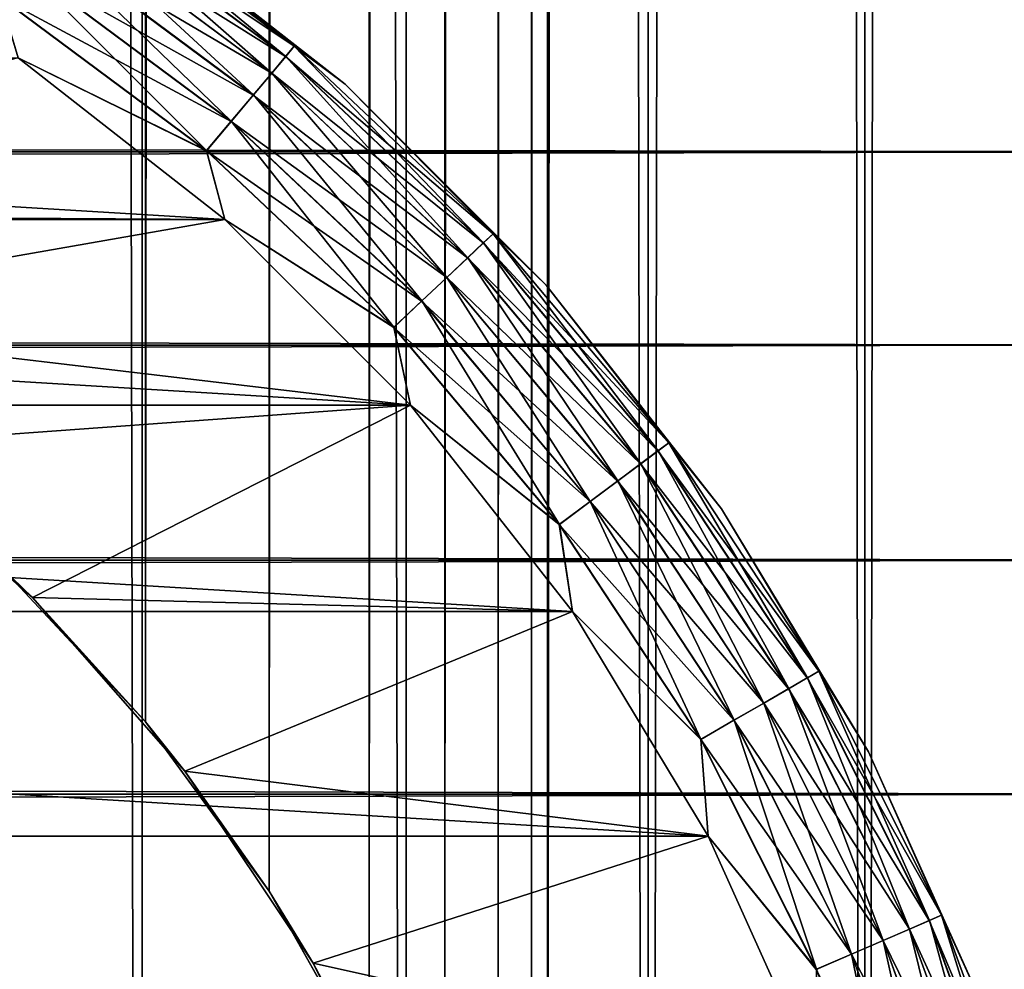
# Model space of a CAD drawing. Extents: x -265 to 265, y 0 to 747.
# Tile 106 of 256: x 257 to 262, y 25 to 30. Entities that reach past the tile are written whole.
import ezdxf

# ---------------------------------------------------------------- set-up
doc = ezdxf.new("R2010")
doc.units = 0
doc.header["$LTSCALE"] = 65.185185
for name, color, linetype in [('100', 7, 'CONTINUOUS'), ('104', 7, 'CONTINUOUS'), ('108', 7, 'CONTINUOUS'), ('43', 7, 'CONTINUOUS'), ('87', 7, 'CONTINUOUS'), ('88', 7, 'CONTINUOUS'), ('96', 7, 'CONTINUOUS'), ('97', 7, 'CONTINUOUS'), ('98', 7, 'CONTINUOUS')]:
    doc.layers.add(name, color=color, linetype=linetype)

msp = doc.modelspace()

# ---------------------------------------------------------------- linework, layer by layer
at = {"layer": '100', "color": 7, "linetype": 'CONTINUOUS'}
for points in [[(258.6206, 29.7306, -74), (257.3848, 30.6988, -74), (258.6206, 29.7306, -26), (258.6206, 29.7306, -74)], [(258.6206, 29.7306, -26), (257.3848, 30.6988, -74), (257.3848, 30.6988, -26), (258.6206, 29.7306, -26)], [(259.7306, 28.6206, -74), (258.6206, 29.7306, -74), (259.7306, 28.6206, -26), (259.7306, 28.6206, -74)], [(259.7306, 28.6206, -26), (258.6206, 29.7306, -74), (258.6206, 29.7306, -26), (259.7306, 28.6206, -26)], [(260.6988, 27.3848, -74), (259.7306, 28.6206, -74), (260.6988, 27.3848, -26), (260.6988, 27.3848, -74)], [(260.6988, 27.3848, -26), (259.7306, 28.6206, -74), (259.7306, 28.6206, -26), (260.6988, 27.3848, -26)], [(261.5109, 26.0414, -74), (260.6988, 27.3848, -74), (261.5109, 26.0414, -26), (261.5109, 26.0414, -74)], [(261.5109, 26.0414, -26), (260.6988, 27.3848, -74), (260.6988, 27.3848, -26), (261.5109, 26.0414, -26)], [(262.1552, 24.6099, -74), (261.5109, 26.0414, -74), (262.1552, 24.6099, -26), (262.1552, 24.6099, -74)], [(262.1552, 24.6099, -26), (261.5109, 26.0414, -74), (261.5109, 26.0414, -26), (262.1552, 24.6099, -26)]]:
    msp.add_3dface(points, dxfattribs=at)
at = {"layer": '104', "color": 7, "linetype": 'CONTINUOUS'}
for points in [[(258.3401, 29.9394, -74.2225), (257.0891, 30.7785, -74.4341), (257.1298, 30.8404, -74.2225), (258.3401, 29.9394, -74.2225)], [(257.3848, 30.6988, -74), (258.3401, 29.9394, -74.2225), (257.1298, 30.8404, -74.2225), (257.3848, 30.6988, -74)], [(258.2925, 29.8826, -74.4341), (257.0236, 30.6788, -74.6238), (257.0891, 30.7785, -74.4341), (258.2925, 29.8826, -74.4341)], [(258.2925, 29.8826, -74.4341), (257.0891, 30.7785, -74.4341), (258.3401, 29.9394, -74.2225), (258.2925, 29.8826, -74.4341)], [(258.2158, 29.7912, -74.6238), (256.9364, 30.5463, -74.7823), (257.0236, 30.6788, -74.6238), (258.2158, 29.7912, -74.6238)], [(258.2158, 29.7912, -74.6238), (257.0236, 30.6788, -74.6238), (258.2925, 29.8826, -74.4341), (258.2158, 29.7912, -74.6238)], [(257.3848, 30.6988, -74), (258.6206, 29.7306, -74), (258.3401, 29.9394, -74.2225), (257.3848, 30.6988, -74)], [(258.1139, 29.6698, -74.7823), (256.8321, 30.3877, -74.9014), (256.9364, 30.5463, -74.7823), (258.1139, 29.6698, -74.7823)], [(258.1139, 29.6698, -74.7823), (256.9364, 30.5463, -74.7823), (258.2158, 29.7912, -74.6238), (258.1139, 29.6698, -74.7823)], [(257.9918, 29.5243, -74.9014), (256.7158, 30.2109, -74.9752), (256.8321, 30.3877, -74.9014), (257.9918, 29.5243, -74.9014)], [(257.9918, 29.5243, -74.9014), (256.8321, 30.3877, -74.9014), (258.1139, 29.6698, -74.7823), (257.9918, 29.5243, -74.9014)], [(257.8558, 29.3622, -74.9752), (256.8167, 29.8758, -75), (256.7158, 30.2109, -74.9752), (257.8558, 29.3622, -74.9752)], [(257.8558, 29.3622, -74.9752), (256.7158, 30.2109, -74.9752), (257.9918, 29.5243, -74.9014), (257.8558, 29.3622, -74.9752)], [(259.4376, 28.9039, -74.2225), (258.2925, 29.8826, -74.4341), (258.3401, 29.9394, -74.2225), (259.4376, 28.9039, -74.2225)], [(258.6206, 29.7306, -74), (259.4376, 28.9039, -74.2225), (258.3401, 29.9394, -74.2225), (258.6206, 29.7306, -74)], [(257.9575, 28.9821, -75), (256.8167, 29.8758, -75), (257.8558, 29.3622, -74.9752), (257.9575, 28.9821, -75)], [(259.3838, 28.8531, -74.4341), (258.2158, 29.7912, -74.6238), (258.2925, 29.8826, -74.4341), (259.3838, 28.8531, -74.4341)], [(259.3838, 28.8531, -74.4341), (258.2925, 29.8826, -74.4341), (259.4376, 28.9039, -74.2225), (259.3838, 28.8531, -74.4341)], [(259.297, 28.7712, -74.6238), (258.1139, 29.6698, -74.7823), (258.2158, 29.7912, -74.6238), (259.297, 28.7712, -74.6238)], [(259.297, 28.7712, -74.6238), (258.2158, 29.7912, -74.6238), (259.3838, 28.8531, -74.4341), (259.297, 28.7712, -74.6238)], [(258.6206, 29.7306, -74), (259.7306, 28.6206, -74), (259.4376, 28.9039, -74.2225), (258.6206, 29.7306, -74)], [(259.1816, 28.6624, -74.7823), (257.9918, 29.5243, -74.9014), (258.1139, 29.6698, -74.7823), (259.1816, 28.6624, -74.7823)], [(259.1816, 28.6624, -74.7823), (258.1139, 29.6698, -74.7823), (259.297, 28.7712, -74.6238), (259.1816, 28.6624, -74.7823)], [(259.0435, 28.5321, -74.9014), (257.8558, 29.3622, -74.9752), (257.9918, 29.5243, -74.9014), (259.0435, 28.5321, -74.9014)], [(259.0435, 28.5321, -74.9014), (257.9918, 29.5243, -74.9014), (259.1816, 28.6624, -74.7823), (259.0435, 28.5321, -74.9014)], [(258.8895, 28.3869, -74.9752), (257.9575, 28.9821, -75), (257.8558, 29.3622, -74.9752), (258.8895, 28.3869, -74.9752)], [(258.8895, 28.3869, -74.9752), (257.8558, 29.3622, -74.9752), (259.0435, 28.5321, -74.9014), (258.8895, 28.3869, -74.9752)], [(258.9821, 27.9575, -75), (257.9575, 28.9821, -75), (258.8895, 28.3869, -74.9752), (258.9821, 27.9575, -75)], [(260.4075, 27.7481, -74.2225), (259.3838, 28.8531, -74.4341), (259.4376, 28.9039, -74.2225), (260.4075, 27.7481, -74.2225)], [(259.7306, 28.6206, -74), (260.4075, 27.7481, -74.2225), (259.4376, 28.9039, -74.2225), (259.7306, 28.6206, -74)], [(260.3481, 27.7039, -74.4341), (259.297, 28.7712, -74.6238), (259.3838, 28.8531, -74.4341), (260.3481, 27.7039, -74.4341)], [(260.3481, 27.7039, -74.4341), (259.3838, 28.8531, -74.4341), (260.4075, 27.7481, -74.2225), (260.3481, 27.7039, -74.4341)], [(260.2524, 27.6326, -74.6238), (259.1816, 28.6624, -74.7823), (259.297, 28.7712, -74.6238), (260.2524, 27.6326, -74.6238)], [(260.2524, 27.6326, -74.6238), (259.297, 28.7712, -74.6238), (260.3481, 27.7039, -74.4341), (260.2524, 27.6326, -74.6238)], [(260.1252, 27.5379, -74.7823), (259.0435, 28.5321, -74.9014), (259.1816, 28.6624, -74.7823), (260.1252, 27.5379, -74.7823)], [(260.1252, 27.5379, -74.7823), (259.1816, 28.6624, -74.7823), (260.2524, 27.6326, -74.6238), (260.1252, 27.5379, -74.7823)], [(259.7306, 28.6206, -74), (260.6988, 27.3848, -74), (260.4075, 27.7481, -74.2225), (259.7306, 28.6206, -74)], [(259.9729, 27.4245, -74.9014), (258.8895, 28.3869, -74.9752), (259.0435, 28.5321, -74.9014), (259.9729, 27.4245, -74.9014)], [(259.9729, 27.4245, -74.9014), (259.0435, 28.5321, -74.9014), (260.1252, 27.5379, -74.7823), (259.9729, 27.4245, -74.9014)], [(259.8031, 27.2981, -74.9752), (258.9821, 27.9575, -75), (258.8895, 28.3869, -74.9752), (259.8031, 27.2981, -74.9752)], [(259.8031, 27.2981, -74.9752), (258.8895, 28.3869, -74.9752), (259.9729, 27.4245, -74.9014), (259.8031, 27.2981, -74.9752)], [(259.8758, 26.8168, -75), (258.9821, 27.9575, -75), (259.8031, 27.2981, -74.9752), (259.8758, 26.8168, -75)], [(261.2366, 26.4875, -74.2225), (260.3481, 27.7039, -74.4341), (260.4075, 27.7481, -74.2225), (261.2366, 26.4875, -74.2225)], [(260.6988, 27.3848, -74), (261.2366, 26.4875, -74.2225), (260.4075, 27.7481, -74.2225), (260.6988, 27.3848, -74)], [(261.1725, 26.4504, -74.4341), (260.2524, 27.6326, -74.6238), (260.3481, 27.7039, -74.4341), (261.1725, 26.4504, -74.4341)], [(261.1725, 26.4504, -74.4341), (260.3481, 27.7039, -74.4341), (261.2366, 26.4875, -74.2225), (261.1725, 26.4504, -74.4341)], [(261.0691, 26.3908, -74.6238), (260.1252, 27.5379, -74.7823), (260.2524, 27.6326, -74.6238), (261.0691, 26.3908, -74.6238)], [(261.0691, 26.3908, -74.6238), (260.2524, 27.6326, -74.6238), (261.1725, 26.4504, -74.4341), (261.0691, 26.3908, -74.6238)], [(260.9318, 26.3115, -74.7823), (259.9729, 27.4245, -74.9014), (260.1252, 27.5379, -74.7823), (260.9318, 26.3115, -74.7823)], [(260.9318, 26.3115, -74.7823), (260.1252, 27.5379, -74.7823), (261.0691, 26.3908, -74.6238), (260.9318, 26.3115, -74.7823)], [(260.7674, 26.2165, -74.9014), (259.8031, 27.2981, -74.9752), (259.9729, 27.4245, -74.9014), (260.7674, 26.2165, -74.9014)], [(260.7674, 26.2165, -74.9014), (259.9729, 27.4245, -74.9014), (260.9318, 26.3115, -74.7823), (260.7674, 26.2165, -74.9014)], [(260.6988, 27.3848, -74), (261.5109, 26.0414, -74), (261.2366, 26.4875, -74.2225), (260.6988, 27.3848, -74)], [(260.5841, 26.1107, -74.9752), (259.8758, 26.8168, -75), (259.8031, 27.2981, -74.9752), (260.5841, 26.1107, -74.9752)], [(260.5841, 26.1107, -74.9752), (259.8031, 27.2981, -74.9752), (260.7674, 26.2165, -74.9014), (260.5841, 26.1107, -74.9752)], [(260.6255, 25.5767, -75), (259.8758, 26.8168, -75), (260.5841, 26.1107, -74.9752), (260.6255, 25.5767, -75)], [(261.9138, 25.1391, -74.2225), (261.1725, 26.4504, -74.4341), (261.2366, 26.4875, -74.2225), (261.9138, 25.1391, -74.2225)], [(261.5109, 26.0414, -74), (261.9138, 25.1391, -74.2225), (261.2366, 26.4875, -74.2225), (261.5109, 26.0414, -74)], [(261.8458, 25.1098, -74.4341), (261.0691, 26.3908, -74.6238), (261.1725, 26.4504, -74.4341), (261.8458, 25.1098, -74.4341)], [(261.8458, 25.1098, -74.4341), (261.1725, 26.4504, -74.4341), (261.9138, 25.1391, -74.2225), (261.8458, 25.1098, -74.4341)], [(261.7362, 25.0625, -74.6238), (260.9318, 26.3115, -74.7823), (261.0691, 26.3908, -74.6238), (261.7362, 25.0625, -74.6238)], [(261.7362, 25.0625, -74.6238), (261.0691, 26.3908, -74.6238), (261.8458, 25.1098, -74.4341), (261.7362, 25.0625, -74.6238)], [(261.5906, 24.9997, -74.7823), (260.7674, 26.2165, -74.9014), (260.9318, 26.3115, -74.7823), (261.5906, 24.9997, -74.7823)], [(261.5906, 24.9997, -74.7823), (260.9318, 26.3115, -74.7823), (261.7362, 25.0625, -74.6238), (261.5906, 24.9997, -74.7823)], [(261.4162, 24.9245, -74.9014), (260.5841, 26.1107, -74.9752), (260.7674, 26.2165, -74.9014), (261.4162, 24.9245, -74.9014)], [(261.4162, 24.9245, -74.9014), (260.7674, 26.2165, -74.9014), (261.5906, 24.9997, -74.7823), (261.4162, 24.9245, -74.9014)], [(261.2219, 24.8407, -74.9752), (260.6255, 25.5767, -75), (260.5841, 26.1107, -74.9752), (261.2219, 24.8407, -74.9752)], [(261.2219, 24.8407, -74.9752), (260.5841, 26.1107, -74.9752), (261.4162, 24.9245, -74.9014), (261.2219, 24.8407, -74.9752)], [(261.5109, 26.0414, -74), (262.1552, 24.6099, -74), (261.9138, 25.1391, -74.2225), (261.5109, 26.0414, -74)], [(261.2202, 24.2553, -75), (260.6255, 25.5767, -75), (261.2219, 24.8407, -74.9752), (261.2202, 24.2553, -75)], [(262.4298, 23.7213, -74.2225), (261.8458, 25.1098, -74.4341), (261.9138, 25.1391, -74.2225), (262.4298, 23.7213, -74.2225)], [(262.1552, 24.6099, -74), (262.4298, 23.7213, -74.2225), (261.9138, 25.1391, -74.2225), (262.1552, 24.6099, -74)], [(262.2446, 23.6658, -74.6238), (261.5906, 24.9997, -74.7823), (261.7362, 25.0625, -74.6238), (262.2446, 23.6658, -74.6238)], [(262.3589, 23.7, -74.4341), (261.7362, 25.0625, -74.6238), (261.8458, 25.1098, -74.4341), (262.3589, 23.7, -74.4341)], [(262.2446, 23.6658, -74.6238), (261.7362, 25.0625, -74.6238), (262.3589, 23.7, -74.4341), (262.2446, 23.6658, -74.6238)], [(262.3589, 23.7, -74.4341), (261.8458, 25.1098, -74.4341), (262.4298, 23.7213, -74.2225), (262.3589, 23.7, -74.4341)], [(262.0927, 23.6203, -74.7823), (261.4162, 24.9245, -74.9014), (261.5906, 24.9997, -74.7823), (262.0927, 23.6203, -74.7823)], [(262.0927, 23.6203, -74.7823), (261.5906, 24.9997, -74.7823), (262.2446, 23.6658, -74.6238), (262.0927, 23.6203, -74.7823)], [(261.9108, 23.5658, -74.9014), (261.2219, 24.8407, -74.9752), (261.4162, 24.9245, -74.9014), (261.9108, 23.5658, -74.9014)], [(261.9108, 23.5658, -74.9014), (261.4162, 24.9245, -74.9014), (262.0927, 23.6203, -74.7823), (261.9108, 23.5658, -74.9014)]]:
    msp.add_3dface(points, dxfattribs=at)
at = {"layer": '108', "color": 7, "linetype": 'CONTINUOUS'}
for points in [[(257.0894, 30.7789, -25.5669), (258.2928, 29.883, -25.5669), (257.13, 30.8406, -25.7786), (257.0894, 30.7789, -25.5669)], [(257.3848, 30.6988, -26), (257.13, 30.8406, -25.7786), (258.3403, 29.9396, -25.7786), (257.3848, 30.6988, -26)], [(257.13, 30.8406, -25.7786), (258.2928, 29.883, -25.5669), (258.3403, 29.9396, -25.7786), (257.13, 30.8406, -25.7786)], [(257.024, 30.6794, -25.377), (258.2163, 29.7918, -25.377), (257.0894, 30.7789, -25.5669), (257.024, 30.6794, -25.377)], [(257.0894, 30.7789, -25.5669), (258.2163, 29.7918, -25.377), (258.2928, 29.883, -25.5669), (257.0894, 30.7789, -25.5669)], [(256.9369, 30.5471, -25.2184), (258.1144, 29.6704, -25.2184), (257.024, 30.6794, -25.377), (256.9369, 30.5471, -25.2184)], [(257.024, 30.6794, -25.377), (258.1144, 29.6704, -25.2184), (258.2163, 29.7918, -25.377), (257.024, 30.6794, -25.377)], [(258.6206, 29.7306, -26), (257.3848, 30.6988, -26), (258.3403, 29.9396, -25.7786), (258.6206, 29.7306, -26)], [(256.8326, 30.3885, -25.0991), (257.9925, 29.5251, -25.0991), (256.9369, 30.5471, -25.2184), (256.8326, 30.3885, -25.0991)], [(256.9369, 30.5471, -25.2184), (257.9925, 29.5251, -25.0991), (258.1144, 29.6704, -25.2184), (256.9369, 30.5471, -25.2184)], [(256.7164, 30.2118, -25.0251), (257.8565, 29.363, -25.0251), (256.8326, 30.3885, -25.0991), (256.7164, 30.2118, -25.0251)], [(256.8326, 30.3885, -25.0991), (257.8565, 29.363, -25.0251), (257.9925, 29.5251, -25.0991), (256.8326, 30.3885, -25.0991)], [(256.7164, 30.2118, -25.0251), (256.8167, 29.8758, -25), (257.8565, 29.363, -25.0251), (256.7164, 30.2118, -25.0251)], [(258.2928, 29.883, -25.5669), (259.3841, 28.8534, -25.5669), (258.3403, 29.9396, -25.7786), (258.2928, 29.883, -25.5669)], [(258.6206, 29.7306, -26), (258.3403, 29.9396, -25.7786), (259.4378, 28.9041, -25.7786), (258.6206, 29.7306, -26)], [(258.3403, 29.9396, -25.7786), (259.3841, 28.8534, -25.5669), (259.4378, 28.9041, -25.7786), (258.3403, 29.9396, -25.7786)], [(256.8167, 29.8758, -25), (257.9575, 28.9821, -25), (257.8565, 29.363, -25.0251), (256.8167, 29.8758, -25)], [(258.2163, 29.7918, -25.377), (259.2975, 28.7717, -25.377), (258.2928, 29.883, -25.5669), (258.2163, 29.7918, -25.377)], [(258.2928, 29.883, -25.5669), (259.2975, 28.7717, -25.377), (259.3841, 28.8534, -25.5669), (258.2928, 29.883, -25.5669)], [(258.1144, 29.6704, -25.2184), (259.1822, 28.663, -25.2184), (258.2163, 29.7918, -25.377), (258.1144, 29.6704, -25.2184)], [(258.2163, 29.7918, -25.377), (259.1822, 28.663, -25.2184), (259.2975, 28.7717, -25.377), (258.2163, 29.7918, -25.377)], [(259.7306, 28.6206, -26), (258.6206, 29.7306, -26), (259.4378, 28.9041, -25.7786), (259.7306, 28.6206, -26)], [(257.9925, 29.5251, -25.0991), (259.0442, 28.5328, -25.0991), (258.1144, 29.6704, -25.2184), (257.9925, 29.5251, -25.0991)], [(258.1144, 29.6704, -25.2184), (259.0442, 28.5328, -25.0991), (259.1822, 28.663, -25.2184), (258.1144, 29.6704, -25.2184)], [(257.8565, 29.363, -25.0251), (258.8903, 28.3876, -25.0251), (257.9925, 29.5251, -25.0991), (257.8565, 29.363, -25.0251)], [(257.9925, 29.5251, -25.0991), (258.8903, 28.3876, -25.0251), (259.0442, 28.5328, -25.0991), (257.9925, 29.5251, -25.0991)], [(257.8565, 29.363, -25.0251), (257.9575, 28.9821, -25), (258.8903, 28.3876, -25.0251), (257.8565, 29.363, -25.0251)], [(257.9575, 28.9821, -25), (258.9821, 27.9575, -25), (258.8903, 28.3876, -25.0251), (257.9575, 28.9821, -25)], [(259.3841, 28.8534, -25.5669), (260.3485, 27.7042, -25.5669), (259.4378, 28.9041, -25.7786), (259.3841, 28.8534, -25.5669)], [(259.7306, 28.6206, -26), (259.4378, 28.9041, -25.7786), (260.4077, 27.7482, -25.7786), (259.7306, 28.6206, -26)], [(259.4378, 28.9041, -25.7786), (260.3485, 27.7042, -25.5669), (260.4077, 27.7482, -25.7786), (259.4378, 28.9041, -25.7786)], [(259.2975, 28.7717, -25.377), (260.2529, 27.633, -25.377), (259.3841, 28.8534, -25.5669), (259.2975, 28.7717, -25.377)], [(259.3841, 28.8534, -25.5669), (260.2529, 27.633, -25.377), (260.3485, 27.7042, -25.5669), (259.3841, 28.8534, -25.5669)], [(259.1822, 28.663, -25.2184), (260.1259, 27.5384, -25.2184), (259.2975, 28.7717, -25.377), (259.1822, 28.663, -25.2184)], [(259.2975, 28.7717, -25.377), (260.1259, 27.5384, -25.2184), (260.2529, 27.633, -25.377), (259.2975, 28.7717, -25.377)], [(259.0442, 28.5328, -25.0991), (259.9737, 27.4251, -25.0991), (259.1822, 28.663, -25.2184), (259.0442, 28.5328, -25.0991)], [(259.1822, 28.663, -25.2184), (259.9737, 27.4251, -25.0991), (260.1259, 27.5384, -25.2184), (259.1822, 28.663, -25.2184)], [(260.6988, 27.3848, -26), (259.7306, 28.6206, -26), (260.4077, 27.7482, -25.7786), (260.6988, 27.3848, -26)], [(258.8903, 28.3876, -25.0251), (259.804, 27.2988, -25.0251), (259.0442, 28.5328, -25.0991), (258.8903, 28.3876, -25.0251)], [(259.0442, 28.5328, -25.0991), (259.804, 27.2988, -25.0251), (259.9737, 27.4251, -25.0991), (259.0442, 28.5328, -25.0991)], [(258.8903, 28.3876, -25.0251), (258.9821, 27.9575, -25), (259.804, 27.2988, -25.0251), (258.8903, 28.3876, -25.0251)], [(258.9821, 27.9575, -25), (259.8758, 26.8168, -25), (259.804, 27.2988, -25.0251), (258.9821, 27.9575, -25)], [(260.3485, 27.7042, -25.5669), (261.1729, 26.4507, -25.5669), (260.4077, 27.7482, -25.7786), (260.3485, 27.7042, -25.5669)], [(260.6988, 27.3848, -26), (260.4077, 27.7482, -25.7786), (261.2368, 26.4876, -25.7786), (260.6988, 27.3848, -26)], [(260.4077, 27.7482, -25.7786), (261.1729, 26.4507, -25.5669), (261.2368, 26.4876, -25.7786), (260.4077, 27.7482, -25.7786)], [(260.2529, 27.633, -25.377), (261.0698, 26.3911, -25.377), (260.3485, 27.7042, -25.5669), (260.2529, 27.633, -25.377)], [(260.3485, 27.7042, -25.5669), (261.0698, 26.3911, -25.377), (261.1729, 26.4507, -25.5669), (260.3485, 27.7042, -25.5669)], [(260.1259, 27.5384, -25.2184), (260.9326, 26.3119, -25.2184), (260.2529, 27.633, -25.377), (260.1259, 27.5384, -25.2184)], [(260.2529, 27.633, -25.377), (260.9326, 26.3119, -25.2184), (261.0698, 26.3911, -25.377), (260.2529, 27.633, -25.377)], [(259.9737, 27.4251, -25.0991), (260.7682, 26.217, -25.0991), (260.1259, 27.5384, -25.2184), (259.9737, 27.4251, -25.0991)], [(260.1259, 27.5384, -25.2184), (260.7682, 26.217, -25.0991), (260.9326, 26.3119, -25.2184), (260.1259, 27.5384, -25.2184)], [(259.804, 27.2988, -25.0251), (260.585, 26.1113, -25.0251), (259.9737, 27.4251, -25.0991), (259.804, 27.2988, -25.0251)], [(259.9737, 27.4251, -25.0991), (260.585, 26.1113, -25.0251), (260.7682, 26.217, -25.0991), (259.9737, 27.4251, -25.0991)], [(261.5109, 26.0414, -26), (260.6988, 27.3848, -26), (261.2368, 26.4876, -25.7786), (261.5109, 26.0414, -26)], [(259.804, 27.2988, -25.0251), (259.8758, 26.8168, -25), (260.585, 26.1113, -25.0251), (259.804, 27.2988, -25.0251)], [(259.8758, 26.8168, -25), (260.6255, 25.5767, -25), (260.585, 26.1113, -25.0251), (259.8758, 26.8168, -25)], [(261.1729, 26.4507, -25.5669), (261.8462, 25.11, -25.5669), (261.2368, 26.4876, -25.7786), (261.1729, 26.4507, -25.5669)], [(261.5109, 26.0414, -26), (261.2368, 26.4876, -25.7786), (261.914, 25.1392, -25.7786), (261.5109, 26.0414, -26)], [(261.2368, 26.4876, -25.7786), (261.8462, 25.11, -25.5669), (261.914, 25.1392, -25.7786), (261.2368, 26.4876, -25.7786)], [(261.0698, 26.3911, -25.377), (261.7369, 25.0628, -25.377), (261.1729, 26.4507, -25.5669), (261.0698, 26.3911, -25.377)], [(261.1729, 26.4507, -25.5669), (261.7369, 25.0628, -25.377), (261.8462, 25.11, -25.5669), (261.1729, 26.4507, -25.5669)], [(260.9326, 26.3119, -25.2184), (261.5914, 25, -25.2184), (261.0698, 26.3911, -25.377), (260.9326, 26.3119, -25.2184)], [(261.0698, 26.3911, -25.377), (261.5914, 25, -25.2184), (261.7369, 25.0628, -25.377), (261.0698, 26.3911, -25.377)], [(260.7682, 26.217, -25.0991), (261.4172, 24.9249, -25.0991), (260.9326, 26.3119, -25.2184), (260.7682, 26.217, -25.0991)], [(260.9326, 26.3119, -25.2184), (261.4172, 24.9249, -25.0991), (261.5914, 25, -25.2184), (260.9326, 26.3119, -25.2184)], [(260.585, 26.1113, -25.0251), (261.2229, 24.8411, -25.0251), (260.7682, 26.217, -25.0991), (260.585, 26.1113, -25.0251)], [(260.7682, 26.217, -25.0991), (261.2229, 24.8411, -25.0251), (261.4172, 24.9249, -25.0991), (260.7682, 26.217, -25.0991)], [(260.585, 26.1113, -25.0251), (260.6255, 25.5767, -25), (261.2229, 24.8411, -25.0251), (260.585, 26.1113, -25.0251)], [(262.1552, 24.6099, -26), (261.5109, 26.0414, -26), (261.914, 25.1392, -25.7786), (262.1552, 24.6099, -26)], [(260.6255, 25.5767, -25), (261.2202, 24.2553, -25), (261.2229, 24.8411, -25.0251), (260.6255, 25.5767, -25)], [(261.8462, 25.11, -25.5669), (262.3594, 23.7002, -25.5669), (261.914, 25.1392, -25.7786), (261.8462, 25.11, -25.5669)], [(262.1552, 24.6099, -26), (261.914, 25.1392, -25.7786), (262.4301, 23.7213, -25.7786), (262.1552, 24.6099, -26)], [(261.914, 25.1392, -25.7786), (262.3594, 23.7002, -25.5669), (262.4301, 23.7213, -25.7786), (261.914, 25.1392, -25.7786)], [(261.5914, 25, -25.2184), (262.0935, 23.6206, -25.2184), (261.7369, 25.0628, -25.377), (261.5914, 25, -25.2184)], [(261.7369, 25.0628, -25.377), (262.2453, 23.666, -25.377), (261.8462, 25.11, -25.5669), (261.7369, 25.0628, -25.377)], [(261.7369, 25.0628, -25.377), (262.0935, 23.6206, -25.2184), (262.2453, 23.666, -25.377), (261.7369, 25.0628, -25.377)], [(261.8462, 25.11, -25.5669), (262.2453, 23.666, -25.377), (262.3594, 23.7002, -25.5669), (261.8462, 25.11, -25.5669)], [(261.4172, 24.9249, -25.0991), (261.9117, 23.5661, -25.0991), (261.5914, 25, -25.2184), (261.4172, 24.9249, -25.0991)], [(261.5914, 25, -25.2184), (261.9117, 23.5661, -25.0991), (262.0935, 23.6206, -25.2184), (261.5914, 25, -25.2184)], [(261.2229, 24.8411, -25.0251), (261.709, 23.5055, -25.0251), (261.4172, 24.9249, -25.0991), (261.2229, 24.8411, -25.0251)], [(261.4172, 24.9249, -25.0991), (261.709, 23.5055, -25.0251), (261.9117, 23.5661, -25.0991), (261.4172, 24.9249, -25.0991)], [(261.2229, 24.8411, -25.0251), (261.2202, 24.2553, -25), (261.709, 23.5055, -25.0251), (261.2229, 24.8411, -25.0251)]]:
    msp.add_3dface(points, dxfattribs=at)
at = {"layer": '43', "color": 7, "linetype": 'CONTINUOUS'}
for points in [[(-263, 30.2873, 34.6008), (-263, 29.3564, 35.789), (263, 30.2873, 34.6008), (-263, 30.2873, 34.6008)], [(263, 30.2873, 34.6008), (-263, 29.3564, 35.789), (263, 29.3564, 35.789), (263, 30.2873, 34.6008)], [(-263, 29.3564, 19.211), (-263, 30.2873, 20.3992), (263, 29.3564, 19.211), (-263, 29.3564, 19.211)], [(263, 29.3564, 19.211), (-263, 30.2873, 20.3992), (263, 30.2873, 20.3992), (263, 29.3564, 19.211)], [(-263, 29.3564, 35.789), (-263, 28.289, 36.8564), (263, 29.3564, 35.789), (-263, 29.3564, 35.789)], [(263, 29.3564, 35.789), (-263, 28.289, 36.8564), (263, 28.289, 36.8564), (263, 29.3564, 35.789)], [(-263, 28.289, 18.1436), (-263, 29.3564, 19.211), (263, 28.289, 18.1436), (-263, 28.289, 18.1436)], [(263, 28.289, 18.1436), (-263, 29.3564, 19.211), (263, 29.3564, 19.211), (263, 28.289, 18.1436)], [(-263, 28.289, 36.8564), (-263, 27.1008, 37.7873), (263, 28.289, 36.8564), (-263, 28.289, 36.8564)], [(263, 28.289, 36.8564), (-263, 27.1008, 37.7873), (263, 27.1008, 37.7873), (263, 28.289, 36.8564)], [(-263, 27.1008, 17.2127), (-263, 28.289, 18.1436), (263, 27.1008, 17.2127), (-263, 27.1008, 17.2127)], [(263, 27.1008, 17.2127), (-263, 28.289, 18.1436), (263, 28.289, 18.1436), (263, 27.1008, 17.2127)], [(-263, 27.1008, 37.7873), (-263, 25.809, 38.5682), (263, 27.1008, 37.7873), (-263, 27.1008, 37.7873)], [(263, 27.1008, 37.7873), (-263, 25.809, 38.5682), (263, 25.809, 38.5682), (263, 27.1008, 37.7873)], [(-263, 25.809, 16.4318), (-263, 27.1008, 17.2127), (263, 25.809, 16.4318), (-263, 25.809, 16.4318)], [(263, 25.809, 16.4318), (-263, 27.1008, 17.2127), (263, 27.1008, 17.2127), (263, 25.809, 16.4318)], [(-263, 25.809, 38.5682), (-263, 24.4326, 39.1877), (263, 25.809, 38.5682), (-263, 25.809, 38.5682)], [(263, 25.809, 38.5682), (-263, 24.4326, 39.1877), (263, 24.4326, 39.1877), (263, 25.809, 38.5682)], [(-263, 24.4326, 15.8123), (-263, 25.809, 16.4318), (263, 24.4326, 15.8123), (-263, 24.4326, 15.8123)], [(263, 24.4326, 15.8123), (-263, 25.809, 16.4318), (263, 25.809, 16.4318), (263, 24.4326, 15.8123)]]:
    msp.add_3dface(points, dxfattribs=at)
at = {"layer": '87', "color": 7, "linetype": 'CONTINUOUS'}
for points in [[(255.9412, 1, 13.7732), (257.5, 1, 12.9904), (255.9412, 739, 13.7732), (255.9412, 1, 13.7732)], [(255.9412, 739, 13.7732), (257.5, 1, 12.9904), (257.5, 739, 12.9904), (255.9412, 739, 13.7732)], [(257.5, 1, 12.9904), (258.9574, 1, 12.0318), (257.5, 739, 12.9904), (257.5, 1, 12.9904)], [(257.5, 739, 12.9904), (258.9574, 1, 12.0318), (258.9574, 739, 12.0318), (257.5, 739, 12.9904)], [(258.9574, 1, 12.0318), (260.2936, 1, 10.9106), (258.9574, 739, 12.0318), (258.9574, 1, 12.0318)], [(258.9574, 739, 12.0318), (260.2936, 1, 10.9106), (260.2936, 739, 10.9106), (258.9574, 739, 12.0318)], [(260.2936, 1, 10.9106), (261.4907, 1, 9.6418), (260.2936, 739, 10.9106), (260.2936, 1, 10.9106)], [(260.2936, 739, 10.9106), (261.4907, 1, 9.6418), (261.4907, 739, 9.6418), (260.2936, 739, 10.9106)], [(261.4907, 1, 9.6418), (262.5323, 1, 8.2426), (261.4907, 739, 9.6418), (261.4907, 1, 9.6418)], [(261.4907, 739, 9.6418), (262.5323, 1, 8.2426), (262.5323, 739, 8.2426), (261.4907, 739, 9.6418)]]:
    msp.add_3dface(points, dxfattribs=at)
at = {"layer": '88', "color": 7, "linetype": 'CONTINUOUS'}
for points in [[(259.739, 719.538, -11.4084), (260.2936, 739, -10.9106), (259.739, 20.4621, -11.4084), (259.739, 719.538, -11.4084)], [(260.2936, 739, -10.9106), (260.2936, 1, -10.9106), (259.739, 20.4621, -11.4084), (260.2936, 739, -10.9106)], [(261.4907, 1, -9.6418), (260.2936, 1, -10.9106), (261.4907, 739, -9.6418), (261.4907, 1, -9.6418)], [(261.4907, 739, -9.6418), (260.2936, 1, -10.9106), (260.2936, 739, -10.9106), (261.4907, 739, -9.6418)], [(262.5323, 1, -8.2426), (261.4907, 1, -9.6418), (262.5323, 739, -8.2426), (262.5323, 1, -8.2426)], [(262.5323, 739, -8.2426), (261.4907, 1, -9.6418), (261.4907, 739, -9.6418), (262.5323, 739, -8.2426)], [(259.65, 718.6075, -11.4838), (259.739, 719.538, -11.4084), (259.65, 21.3925, -11.4838), (259.65, 718.6075, -11.4838)], [(259.65, 21.3925, -11.4838), (259.739, 719.538, -11.4084), (259.739, 20.4621, -11.4084), (259.65, 21.3925, -11.4838)], [(259.4652, 717.6605, -11.6366), (259.65, 718.6075, -11.4838), (259.4651, 22.3396, -11.6366), (259.4652, 717.6605, -11.6366)], [(259.4651, 22.3396, -11.6366), (259.65, 718.6075, -11.4838), (259.65, 21.3925, -11.4838), (259.4651, 22.3396, -11.6366)], [(259.1715, 716.6915, -11.8694), (259.4652, 717.6605, -11.6366), (259.1715, 23.3085, -11.8694), (259.1715, 716.6915, -11.8694)], [(259.1715, 23.3085, -11.8694), (259.4652, 717.6605, -11.6366), (259.4651, 22.3396, -11.6366), (259.1715, 23.3085, -11.8694)], [(258.7538, 715.7066, -12.1808), (259.1715, 716.6915, -11.8694), (258.7538, 24.2934, -12.1808), (258.7538, 715.7066, -12.1808)], [(258.7538, 24.2934, -12.1808), (259.1715, 716.6915, -11.8694), (259.1715, 23.3085, -11.8694), (258.7538, 24.2934, -12.1808)], [(258.2014, 714.7274, -12.5594), (258.7538, 715.7066, -12.1808), (258.2014, 25.2726, -12.5594), (258.2014, 714.7274, -12.5594)], [(258.2014, 25.2726, -12.5594), (258.7538, 715.7066, -12.1808), (258.7538, 24.2934, -12.1808), (258.2014, 25.2726, -12.5594)], [(257.5188, 713.7927, -12.9795), (258.2014, 714.7274, -12.5594), (257.5188, 26.2073, -12.9795), (257.5188, 713.7927, -12.9795)], [(257.5188, 26.2073, -12.9795), (258.2014, 714.7274, -12.5594), (258.2014, 25.2726, -12.5594), (257.5188, 26.2073, -12.9795)], [(256.7238, 712.9394, -13.4086), (257.5188, 713.7927, -12.9795), (256.7238, 27.0606, -13.4086), (256.7238, 712.9394, -13.4086)], [(256.7238, 27.0606, -13.4086), (257.5188, 713.7927, -12.9795), (257.5188, 26.2073, -12.9795), (256.7238, 27.0606, -13.4086)]]:
    msp.add_3dface(points, dxfattribs=at)
at = {"layer": '96', "color": 7, "linetype": 'CONTINUOUS'}
for points in [[(255.9354, 27.7352, -25), (256.7238, 27.0606, -13.4086), (256.8943, 26.8943, -25), (255.9354, 27.7352, -25)], [(256.7238, 27.0606, -13.4086), (257.5188, 26.2073, -12.9795), (256.8943, 26.8943, -25), (256.7238, 27.0606, -13.4086)], [(256.8943, 26.8943, -25), (257.5188, 26.2073, -12.9795), (257.7352, 25.9354, -25), (256.8943, 26.8943, -25)], [(257.5188, 26.2073, -12.9795), (258.2014, 25.2726, -12.5594), (257.7352, 25.9354, -25), (257.5188, 26.2073, -12.9795)], [(257.7352, 25.9354, -25), (258.2014, 25.2726, -12.5594), (258.4437, 24.875, -25), (257.7352, 25.9354, -25)], [(258.2014, 25.2726, -12.5594), (258.7538, 24.2934, -12.1808), (258.4437, 24.875, -25), (258.2014, 25.2726, -12.5594)], [(258.4437, 24.875, -25), (258.7538, 24.2934, -12.1808), (259.0078, 23.7312, -25), (258.4437, 24.875, -25)]]:
    msp.add_3dface(points, dxfattribs=at)
at = {"layer": '97', "color": 7, "linetype": 'CONTINUOUS'}
for points in [[(256.8167, 29.8758, -25), (253.7312, 29.0078, -25), (257.9575, 28.9821, -25), (256.8167, 29.8758, -25)], [(253.7312, 29.0078, -25), (254.875, 28.4437, -25), (257.9575, 28.9821, -25), (253.7312, 29.0078, -25)], [(257.9575, 28.9821, -25), (254.875, 28.4437, -25), (258.9821, 27.9575, -25), (257.9575, 28.9821, -25)], [(254.875, 28.4437, -25), (255.9354, 27.7352, -25), (258.9821, 27.9575, -25), (254.875, 28.4437, -25)], [(255.9354, 27.7352, -25), (256.8943, 26.8943, -25), (258.9821, 27.9575, -25), (255.9354, 27.7352, -25)], [(258.9821, 27.9575, -25), (256.8943, 26.8943, -25), (259.8758, 26.8168, -25), (258.9821, 27.9575, -25)], [(256.8943, 26.8943, -25), (257.7352, 25.9354, -25), (259.8758, 26.8168, -25), (256.8943, 26.8943, -25)], [(259.8758, 26.8168, -25), (257.7352, 25.9354, -25), (260.6255, 25.5767, -25), (259.8758, 26.8168, -25)], [(257.7352, 25.9354, -25), (258.4437, 24.875, -25), (260.6255, 25.5767, -25), (257.7352, 25.9354, -25)], [(260.6255, 25.5767, -25), (258.4437, 24.875, -25), (261.2202, 24.2553, -25), (260.6255, 25.5767, -25)], [(258.4437, 24.875, -25), (259.0078, 23.7312, -25), (261.2202, 24.2553, -25), (258.4437, 24.875, -25)]]:
    msp.add_3dface(points, dxfattribs=at)
at = {"layer": '98', "color": 7, "linetype": 'CONTINUOUS'}
for points in [[(242.0425, 28.9821, -75), (243.1833, 29.8758, -75), (257.9575, 28.9821, -75), (242.0425, 28.9821, -75)], [(257.9575, 28.9821, -75), (243.1833, 29.8758, -75), (256.8167, 29.8758, -75), (257.9575, 28.9821, -75)], [(241.0179, 27.9575, -75), (242.0425, 28.9821, -75), (258.9821, 27.9575, -75), (241.0179, 27.9575, -75)], [(258.9821, 27.9575, -75), (242.0425, 28.9821, -75), (257.9575, 28.9821, -75), (258.9821, 27.9575, -75)], [(240.1242, 26.8168, -75), (241.0179, 27.9575, -75), (259.8758, 26.8168, -75), (240.1242, 26.8168, -75)], [(259.8758, 26.8168, -75), (241.0179, 27.9575, -75), (258.9821, 27.9575, -75), (259.8758, 26.8168, -75)], [(239.3745, 25.5767, -75), (240.1242, 26.8168, -75), (260.6255, 25.5767, -75), (239.3745, 25.5767, -75)], [(260.6255, 25.5767, -75), (240.1242, 26.8168, -75), (259.8758, 26.8168, -75), (260.6255, 25.5767, -75)], [(238.7798, 24.2553, -75), (239.3745, 25.5767, -75), (261.2202, 24.2553, -75), (238.7798, 24.2553, -75)], [(261.2202, 24.2553, -75), (239.3745, 25.5767, -75), (260.6255, 25.5767, -75), (261.2202, 24.2553, -75)]]:
    msp.add_3dface(points, dxfattribs=at)

doc.saveas('drawing.dxf')
